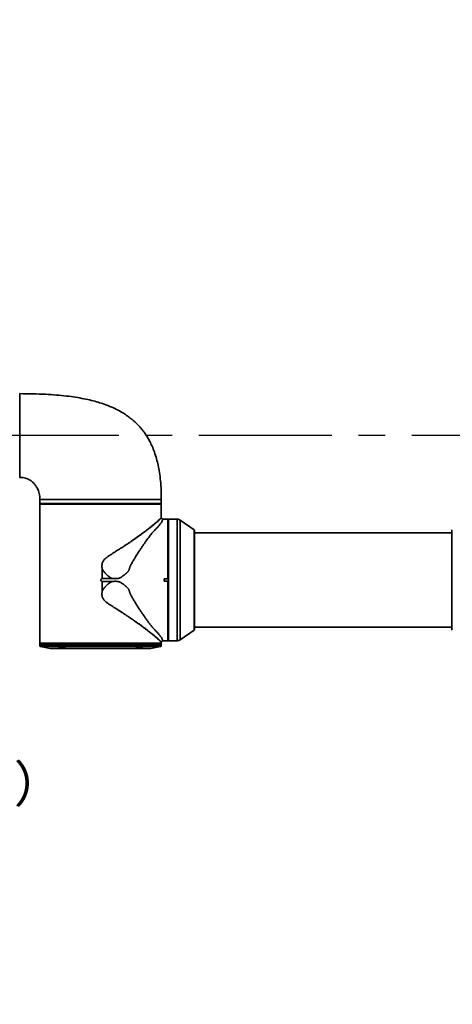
# Model space of a CAD drawing. Header units: millimetres. Extents: x 0 to 4200, y 0 to 2974.
# Tile 30 of 40: x 2574 to 2987, y 1279 to 2220. Entities that reach past the tile are written whole.
import ezdxf

# ---------------------------------------------------------------- set-up
doc = ezdxf.new("R2010")
doc.units = ezdxf.units.MM
doc.header["$LTSCALE"] = 10
doc.linetypes.add('CENTERX2', pattern=[20.32, 12.7, -2.54, 2.54, -2.54])
doc.layers.add('中心线层', color=6, linetype='CENTERX2', lineweight=25)
doc.layers.add('标注层', color=150, linetype='Continuous')
doc.styles.add('SLDTEXTSTYLE0', font='仿宋_GB2312', dxfattribs={"bigfont": 'bigfont'})
doc.styles.add('SLDTEXTSTYLE1', font='仿宋_GB2312')
doc.dimstyles.new('SLDDIMSTYLE0', dxfattribs={"dimtxt": 35, "dimasz": 40, "dimexe": 0, "dimexo": 0.0625, "dimgap": 8.75, "dimtad": 0, "dimtih": 1, "dimtoh": 1, "dimrnd": 1e-09, "dimzin": 12, "dimdsep": 46, "dimtxsty": 'SLDTEXTSTYLE1', "dimsah": 1, "dimcen": 0, "dimadec": 0, "dimazin": 3, "dimtfac": 1, "dimtdec": 3, "dimtofl": 0, "dimtmove": 0, "dimatfit": 3, "dimfxl": 1, "dimfrac": 2, "dimtolj": 1, "dimtzin": 12, "dimarcsym": 0})

# ---------------------------------------------------------------- blocks, each defined once
blk = doc.blocks.new('SW_NOTE_0')
at = {"layer": '标注层', "color": 0, "char_height": 35, "attachment_point": 1}
for s, insert, style in [('J6:±175°', (0, 45.12), 'SLDTEXTSTYLE1'), ('（可选±360°）', (0, 4.38), 'SLDTEXTSTYLE0')]:
    blk.add_mtext(s, dxfattribs=dict(at, insert=insert, style=style))
blk = doc.blocks.new('_D_3')
at = {"layer": '标注层'}
for p, q in [((3842.05, 2336.14), (3963.72, 2417.76)), ((3963.72, 2417.76), (4093.89, 2417.76))]:
    blk.add_line(p, q, dxfattribs=at)
blk.add_solid([(3842.05, 2336.14), (3878.05, 2354.27), (3872.48, 2362.58)], dxfattribs=at)
at = {"layer": '标注层', "char_height": 35, "attachment_point": 1, "style": 'SLDTEXTSTYLE1'}
for s, insert in [('%%c', (3973.72, 2462.88)), ('1844', (4012.42, 2462.88))]:
    blk.add_mtext(s, dxfattribs=dict(at, insert=insert))
blk = doc.blocks.new('SW_CENTERMARKSYMBOL_3')
at = {"layer": '中心线层', "color": 0}
blk.add_line((-1, 0), (-922.5, 0), dxfattribs=at)

msp = doc.modelspace()

# ---------------------------------------------------------------- linework, layer by layer
at = {"color": 7, "linetype": 'Continuous', "lineweight": 35}
for p, q in [((2593.39, 1761.491), (2593.39, 1757.691)), ((2709.381, 1757.688), (2709.381, 1761.493)), ((2593.381, 1753.491), (2593.381, 1623.994)), ((2593.581, 1757.179), (2593.39, 1756.988)), ((2709.372, 1756.988), (2593.39, 1756.988)), ((2593.39, 1756.988), (2593.39, 1753.491)), ((2593.889, 1757.491), (2593.889, 1757.488)), ((2708.873, 1757.488), (2593.889, 1757.488)), ((2596.381, 1757.691), (2596.381, 1757.487)), ((2706.381, 1757.487), (2706.381, 1757.691)), ((2708.873, 1757.488), (2708.873, 1757.491)), ((2709.372, 1756.988), (2709.181, 1757.179)), ((2709.372, 1753.491), (2709.372, 1756.988)), ((2709.381, 1743.974), (2709.381, 1753.491)), ((2715.678, 1742.491), (2710.97, 1742.491)), ((2716.178, 1741.991), (2715.678, 1742.491)), ((2715.678, 1742.491), (2715.678, 1685.496)), ((2716.181, 1741.991), (2716.178, 1741.991)), ((2716.178, 1741.991), (2716.178, 1685.448)), ((2724.605, 1742.491), (2716.181, 1742.491)), ((2716.181, 1742.491), (2716.181, 1626.491)), ((2740.754, 1732.29), (2727.472, 1741.587)), ((2741.181, 1637.512), (2741.181, 1731.471)), ((2986.581, 1731.471), (2986.581, 1637.512)), ((2986.581, 1729.491), (2741.181, 1729.491)), ((2652.904, 1686.014), (2652.904, 1695.444)), ((2662.251, 1686.014), (2652.904, 1686.014)), ((2712.181, 1683.486), (2712.181, 1685.496)), ((2715.678, 1685.496), (2712.181, 1685.496)), ((2715.678, 1685.496), (2715.869, 1685.496)), ((2716.178, 1685.448), (2716.181, 1685.448)), ((2652.904, 1673.538), (2652.904, 1682.968)), ((2652.904, 1682.968), (2662.251, 1682.968)), ((2712.181, 1683.486), (2715.678, 1683.486)), ((2715.678, 1683.486), (2715.678, 1626.5)), ((2715.869, 1683.486), (2715.678, 1683.486)), ((2716.178, 1683.535), (2716.178, 1626.999)), ((2716.181, 1683.535), (2716.178, 1683.535)), ((2680.4, 1647.753), (2680.415, 1647.742)), ((2741.181, 1639.491), (2986.581, 1639.491)), ((2727.472, 1627.395), (2740.754, 1636.693)), ((2593.381, 1623.994), (2593.881, 1623.494)), ((2593.381, 1623.994), (2709.381, 1623.994)), ((2593.381, 1623.394), (2593.381, 1621.912)), ((2594.185, 1620.931), (2603.256, 1619.117)), ((2691, 1620.295), (2690.465, 1620.085)), ((2699.506, 1619.117), (2708.577, 1620.931)), ((2708.881, 1623.494), (2709.381, 1623.994)), ((2709.381, 1623.994), (2709.381, 1625.009)), ((2709.381, 1621.912), (2709.381, 1623.394)), ((2710.97, 1626.491), (2712.181, 1626.491)), ((2712.181, 1626.5), (2715.678, 1626.5)), ((2712.181, 1626.491), (2712.181, 1626.5)), ((2715.869, 1626.691), (2715.678, 1626.5)), ((2716.178, 1626.999), (2716.181, 1626.999)), ((2716.181, 1626.491), (2724.605, 1626.491))]:
    msp.add_line(p, q, dxfattribs=at)
at = {"color": 8, "linetype": 'Continuous', "lineweight": 35}
for p, q in [((2724.605, 1742.491), (2724.605, 1626.491)), ((2727.472, 1741.587), (2727.472, 1627.395)), ((2740.754, 1732.29), (2740.754, 1636.693)), ((2593.381, 1621.912), (2709.381, 1621.912)), ((2594.185, 1620.931), (2611.021, 1620.931)), ((2603.256, 1619.117), (2685.481, 1619.117)), ((2611.021, 1620.931), (2708.577, 1620.931)), ((2685.481, 1619.117), (2699.506, 1619.117))]:
    msp.add_line(p, q, dxfattribs=at)
at = {"color": 7, "linetype": 'Continuous', "lineweight": 35, "flags": 128}
for points in [[(2652.904, 1686.014), (2652.143, 1685.253), (2651.381, 1684.491)], [(2651.381, 1684.491), (2652.143, 1683.73), (2652.904, 1682.968)]]:
    msp.add_lwpolyline(points, dxfattribs=at)
at = {"color": 7, "linetype": 'Continuous', "lineweight": 35}
for centre, radius, start, end in [((2724.605, 1737.491), 5, 55.00798, 90), ((2740.181, 1731.471), 1, 360, 55.00798), ((2987.581, 1731.471), 1, 124.99202, 180), ((2740.181, 1637.512), 1, 304.99202, 360), ((2987.581, 1637.512), 1, 180, 235.00798), ((2724.605, 1631.491), 5, 270, 304.99202), ((2594.381, 1621.912), 1, 180, 258.690068), ((2603.452, 1620.098), 1, 258.690068, 270), ((2699.31, 1620.098), 1, 270, 281.309932), ((2708.381, 1621.912), 1, 281.309932, 360)]:
    msp.add_arc(centre, radius, start, end, dxfattribs=at)
for points, knots in [([(2574.371, 1862.48), (2574.371, 1862.415), (2574.371, 1862.284), (2574.371, 1861.23), (2574.371, 1859.554), (2574.371, 1857.231), (2574.371, 1854.316), (2574.371, 1850.856), (2574.371, 1846.911), (2574.371, 1842.548), (2574.371, 1837.842), (2574.371, 1832.874), (2574.371, 1827.727), (2574.371, 1824.237), (2574.371, 1822.491)], [0, 0, 0, 0, 0.080763, 0.1643299, 0.2478969, 0.3314639, 0.4150308, 0.4985979, 0.582165, 0.665732, 0.749299, 0.832866, 0.916433, 1, 1, 1, 1]), ([(2709.354, 1761.491), (2709.336, 1764.411), (2709.299, 1770.339), (2708.694, 1778.915), (2707.719, 1786.892), (2706.442, 1793.897), (2704.844, 1800.45), (2702.935, 1806.511), (2700.743, 1812.035), (2698.549, 1816.618), (2696.378, 1820.506), (2694.323, 1823.724), (2692.389, 1826.429), (2690.598, 1828.714), (2688.808, 1830.81), (2686.964, 1832.797), (2685.071, 1834.68), (2682.951, 1836.628), (2680.383, 1838.79), (2677.096, 1841.272), (2672.979, 1844.002), (2667.912, 1846.887), (2661.761, 1849.822), (2655.351, 1852.316), (2648.859, 1854.407), (2642.459, 1856.136), (2635.314, 1857.721), (2627.361, 1859.129), (2618.592, 1860.322), (2608.951, 1861.278), (2598.377, 1861.974), (2586.744, 1862.415), (2578.627, 1862.465), (2574.381, 1862.491)], [0, 0, 0, 0, 0.0446641, 0.0906932, 0.1314425, 0.1675538, 0.1995823, 0.234583, 0.264679, 0.2904367, 0.3122675, 0.3327667, 0.3488212, 0.3631284, 0.377172, 0.3909828, 0.4045887, 0.4180145, 0.4350152, 0.4559279, 0.4809962, 0.5105493, 0.5450629, 0.5851775, 0.6156843, 0.6493739, 0.6865689, 0.7276228, 0.7729172, 0.821924, 0.8758204, 0.9350317, 1, 1, 1, 1]), ([(2574.371, 1822.491), (2574.371, 1820.746), (2574.371, 1817.255), (2574.371, 1812.109), (2574.371, 1807.14), (2574.371, 1802.434), (2574.371, 1798.071), (2574.371, 1794.126), (2574.371, 1790.667), (2574.371, 1787.75), (2574.371, 1785.434), (2574.371, 1783.73), (2574.371, 1782.77), (2574.371, 1782.377), (2574.371, 1782.499), (2574.371, 1782.503)], [0, 0, 0, 0, 0.083101, 0.1662019, 0.2493029, 0.3324039, 0.4155047, 0.4986058, 0.5817068, 0.6648077, 0.7479086, 0.8310096, 0.9141105, 0.9972115, 1, 1, 1, 1]), ([(2574.381, 1782.491), (2575.333, 1782.475), (2577.112, 1782.446), (2579.568, 1781.924), (2581.631, 1781.201), (2583.49, 1780.283), (2585.106, 1779.236), (2586.474, 1778.124), (2587.903, 1776.749), (2589.627, 1774.684), (2591.149, 1772.108), (2592.255, 1769.438), (2592.954, 1766.994), (2593.401, 1764.371), (2593.377, 1762.567), (2593.365, 1761.691)], [0, 0, 0, 0, 0.0903497, 0.1688885, 0.2376361, 0.297798, 0.3657386, 0.4203141, 0.4652319, 0.5542307, 0.6754106, 0.7481146, 0.8286686, 0.9167966, 1, 1, 1, 1]), ([(2593.39, 1761.491), (2593.455, 1761.491), (2593.885, 1761.491), (2595.462, 1761.491), (2596.607, 1761.491), (2599.571, 1761.491), (2601.388, 1761.491), (2605.627, 1761.491), (2608.048, 1761.491), (2613.403, 1761.491), (2616.337, 1761.491), (2622.607, 1761.491), (2625.943, 1761.491), (2632.892, 1761.491), (2636.505, 1761.491), (2643.873, 1761.491), (2647.627, 1761.491), (2651.381, 1761.491)], [0, 0, 0, 0, 0.125, 0.125, 0.25, 0.25, 0.375, 0.375, 0.5, 0.5, 0.625, 0.625, 0.75, 0.75, 0.875, 0.875, 1, 1, 1, 1]), ([(2709.381, 1761.491), (2709.381, 1761.491), (2709.007, 1761.491), (2707.526, 1761.491), (2706.419, 1761.491), (2703.513, 1761.491), (2701.715, 1761.491), (2697.497, 1761.491), (2695.077, 1761.491), (2689.709, 1761.491), (2686.76, 1761.491), (2680.448, 1761.491), (2677.084, 1761.491), (2670.069, 1761.491), (2666.419, 1761.491), (2658.973, 1761.491), (2655.177, 1761.491), (2651.381, 1761.491)], [0, 0, 0, 0, 0.125, 0.125, 0.25, 0.25, 0.375, 0.375, 0.5, 0.5, 0.625, 0.625, 0.75, 0.75, 0.875, 0.875, 1, 1, 1, 1]), ([(2593.39, 1757.691), (2593.455, 1757.691), (2593.885, 1757.691), (2595.462, 1757.691), (2596.607, 1757.691), (2599.571, 1757.691), (2601.388, 1757.691), (2605.627, 1757.691), (2608.048, 1757.691), (2613.403, 1757.691), (2616.337, 1757.691), (2622.607, 1757.691), (2625.943, 1757.691), (2632.892, 1757.691), (2636.505, 1757.691), (2643.873, 1757.691), (2647.627, 1757.691), (2651.381, 1757.691)], [0, 0, 0, 0, 0.125, 0.125, 0.25, 0.25, 0.375, 0.375, 0.5, 0.5, 0.625, 0.625, 0.75, 0.75, 0.875, 0.875, 1, 1, 1, 1]), ([(2593.889, 1757.488), (2593.864, 1757.463), (2593.814, 1757.413), (2593.737, 1757.336), (2593.659, 1757.258), (2593.607, 1757.206), (2593.581, 1757.179)], [0, 0, 0, 0, 0.2471347, 0.4956598, 0.7463586, 1, 1, 1, 1]), ([(2651.381, 1757.491), (2647.657, 1757.491), (2643.934, 1757.491), (2636.627, 1757.491), (2633.044, 1757.491), (2626.152, 1757.491), (2622.843, 1757.491), (2616.626, 1757.491), (2613.717, 1757.491), (2608.407, 1757.491), (2606.007, 1757.491), (2601.805, 1757.491), (2600.004, 1757.491), (2597.069, 1757.491), (2595.935, 1757.491), (2594.376, 1757.491), (2593.951, 1757.491), (2593.889, 1757.491)], [0, 0, 0, 0, 0.125, 0.125, 0.25, 0.25, 0.375, 0.375, 0.5, 0.5, 0.625, 0.625, 0.75, 0.75, 0.875, 0.875, 1, 1, 1, 1]), ([(2651.381, 1757.691), (2653.912, 1757.691), (2658.973, 1757.691), (2666.435, 1757.691), (2673.64, 1757.691), (2680.464, 1757.691), (2686.79, 1757.691), (2692.51, 1757.691), (2697.527, 1757.691), (2701.753, 1757.691), (2705.122, 1757.691), (2707.553, 1757.691), (2709.094, 1757.691), (2709.285, 1757.691), (2709.381, 1757.691)], [0, 0, 0, 0, 0.08333349, 0.16666679, 0.24999998, 0.33333342, 0.41666684, 0.49999996, 0.58333342, 0.66666674, 0.75000004, 0.83333338, 0.91666668, 1, 1, 1, 1]), ([(2708.873, 1757.491), (2708.811, 1757.491), (2708.386, 1757.491), (2706.827, 1757.491), (2705.693, 1757.491), (2702.758, 1757.491), (2700.956, 1757.491), (2696.755, 1757.491), (2694.355, 1757.491), (2689.045, 1757.491), (2686.136, 1757.491), (2679.918, 1757.491), (2676.61, 1757.491), (2669.718, 1757.491), (2666.135, 1757.491), (2658.828, 1757.491), (2655.104, 1757.491), (2651.381, 1757.491)], [0, 0, 0, 0, 0.125, 0.125, 0.25, 0.25, 0.375, 0.375, 0.5, 0.5, 0.625, 0.625, 0.75, 0.75, 0.875, 0.875, 1, 1, 1, 1]), ([(2709.181, 1757.179), (2709.155, 1757.206), (2709.102, 1757.258), (2709.025, 1757.336), (2708.948, 1757.413), (2708.898, 1757.463), (2708.873, 1757.488)], [0, 0, 0, 0, 0.25364142, 0.50434023, 0.75286534, 1, 1, 1, 1]), ([(2710.97, 1742.491), (2710.97, 1742.49), (2710.97, 1742.489), (2710.965, 1742.477), (2710.957, 1742.457), (2710.946, 1742.429), (2710.924, 1742.375), (2710.885, 1742.275), (2710.79, 1742.04), (2710.614, 1741.629), (2710.276, 1740.939), (2709.791, 1740.081), (2709.127, 1739.037), (2708.275, 1737.849), (2707.221, 1736.52), (2705.966, 1735.063), (2704.769, 1733.759), (2703.718, 1732.662), (2703.029, 1731.961), (2702.53, 1731.458), (2702.241, 1731.173), (2701.953, 1730.884), (2701.613, 1730.513), (2700.823, 1729.6), (2699.666, 1728.167), (2697.59, 1725.473), (2694.914, 1721.844), (2692.163, 1717.913), (2689.927, 1714.608), (2687.681, 1711.209), (2685.44, 1707.66), (2683.478, 1704.412), (2682.379, 1702.535), (2681.543, 1701.068), (2680.765, 1699.653), (2680.111, 1698.399), (2679.644, 1697.445), (2679.365, 1696.831), (2679.193, 1696.406), (2679.098, 1696.143), (2679.046, 1695.946), (2679.021, 1695.795), (2678.996, 1695.671), (2678.971, 1695.551), (2678.945, 1695.434), (2678.919, 1695.321), (2678.893, 1695.212), (2678.805, 1694.864), (2678.63, 1694.299), (2678.302, 1693.526), (2677.886, 1692.8), (2677.379, 1692.127), (2676.789, 1691.518), (2676.241, 1691.067), (2675.831, 1690.776), (2675.59, 1690.621), (2675.416, 1690.504), (2675.246, 1690.373), (2675.025, 1690.192), (2674.752, 1689.955), (2674.427, 1689.675), (2674.104, 1689.394), (2673.779, 1689.115), (2673.122, 1688.567), (2672.108, 1687.78), (2670.644, 1686.877), (2669.055, 1686.214), (2667.659, 1685.909), (2666.522, 1685.791), (2665.685, 1685.758), (2664.851, 1685.768), (2664.022, 1685.814), (2663.149, 1685.893), (2662.555, 1685.973), (2662.251, 1686.014)], [0, 0, 0, 0, 0.00621961, 0.01246571, 0.01873843, 0.0250379, 0.03136426, 0.04722042, 0.06256114, 0.09497883, 0.1247461, 0.15671694, 0.18729519, 0.21826758, 0.24907631, 0.2798142, 0.31120471, 0.32668204, 0.34252365, 0.35032549, 0.354224, 0.35811978, 0.36590133, 0.37367533, 0.40471413, 0.43570508, 0.4977756, 0.56034655, 0.59161447, 0.62281758, 0.68525701, 0.71662291, 0.73335554, 0.74799986, 0.76503373, 0.77939408, 0.78810719, 0.79509607, 0.79842613, 0.80104022, 0.80294829, 0.80416834, 0.80535531, 0.8065093, 0.80763042, 0.80871878, 0.80977452, 0.81079777, 0.81879389, 0.82636997, 0.83424748, 0.84206932, 0.84976333, 0.85776277, 0.86172187, 0.86370572, 0.86568675, 0.86754512, 0.86964297, 0.87360338, 0.8775673, 0.88152627, 0.88548442, 0.88943899, 0.90521039, 0.92100482, 0.93689423, 0.95262402, 0.9603417, 0.96851277, 0.97576431, 0.98342132, 0.99149633, 1, 1, 1, 1]), ([(2680.504, 1721.3), (2681.563, 1722.032), (2683.574, 1723.421), (2686.485, 1725.492), (2689.212, 1727.468), (2691.929, 1729.485), (2694.501, 1731.437), (2696.922, 1733.315), (2699.07, 1735.019), (2701.281, 1736.811), (2703.482, 1738.639), (2705.557, 1740.418), (2707.232, 1741.895), (2708.464, 1743.022), (2709.24, 1743.803), (2709.333, 1743.918), (2709.378, 1743.974)], [0, 0, 0, 0, 0.0659503, 0.1250898, 0.1896045, 0.2502386, 0.3175192, 0.3816391, 0.4426285, 0.5005229, 0.5850232, 0.668124, 0.7507295, 0.83462, 0.9196962, 1, 1, 1, 1]), ([(2709.362, 1743.92), (2709.357, 1743.911), (2709.345, 1743.893), (2709.32, 1743.854), (2709.282, 1743.798), (2709.222, 1743.709), (2709.129, 1743.576), (2709.021, 1743.43), (2708.868, 1743.227), (2708.566, 1742.86), (2707.97, 1742.222), (2707.054, 1741.362), (2705.869, 1740.316), (2704.082, 1738.795), (2701.755, 1736.892), (2698.929, 1734.651), (2696.188, 1732.533), (2693.172, 1730.265), (2690.491, 1728.296), (2687.865, 1726.405), (2685.867, 1724.992), (2684.146, 1723.793), (2682.949, 1722.966), (2681.736, 1722.135), (2680.914, 1721.579), (2680.504, 1721.3)], [0, 0, 0, 0, 0.0088252, 0.0184777, 0.0289606, 0.0434177, 0.0627958, 0.0835976, 0.0937076, 0.1253825, 0.1870543, 0.2444484, 0.2980131, 0.3701485, 0.4771146, 0.5492196, 0.6365019, 0.7110323, 0.7863568, 0.8341814, 0.8960397, 0.9220465, 0.9480462, 0.9740327, 1, 1, 1, 1]), ([(2709.382, 1743.971), (2709.381, 1743.971), (2709.381, 1743.969), (2709.377, 1743.959), (2709.371, 1743.944), (2709.365, 1743.928), (2709.362, 1743.92)], [0, 0, 0, 0, 0.25505502, 0.50670084, 0.75499614, 1, 1, 1, 1]), ([(2709.362, 1743.92), (2709.365, 1743.928), (2709.371, 1743.944), (2709.377, 1743.959), (2709.381, 1743.969), (2709.381, 1743.971), (2709.382, 1743.971)], [0, 0, 0, 0, 0.2450039, 0.4932992, 0.744945, 1, 1, 1, 1]), ([(2709.382, 1743.971), (2709.383, 1743.963), (2709.384, 1743.956), (2709.385, 1743.948), (2709.387, 1743.935), (2709.39, 1743.923), (2709.392, 1743.91), (2709.397, 1743.886), (2709.402, 1743.861), (2709.408, 1743.836), (2709.419, 1743.788), (2709.433, 1743.739), (2709.448, 1743.692), (2709.479, 1743.598), (2709.518, 1743.507), (2709.564, 1743.42), (2709.656, 1743.247), (2709.776, 1743.09), (2709.918, 1742.957), (2709.935, 1742.941), (2709.953, 1742.924), (2709.972, 1742.909), (2709.981, 1742.901), (2709.99, 1742.893), (2710, 1742.885), (2710.009, 1742.877), (2710.019, 1742.87), (2710.028, 1742.862), (2710.066, 1742.832), (2710.106, 1742.803), (2710.146, 1742.777), (2710.228, 1742.723), (2710.314, 1742.677), (2710.404, 1742.638), (2710.58, 1742.561), (2710.771, 1742.512), (2710.97, 1742.491)], [0.34575936, 0.34575936, 0.34575936, 0.34575936, 0.35126215, 0.35126215, 0.35126215, 0.36012972, 0.36012972, 0.36012972, 0.37786484, 0.37786484, 0.37786484, 0.41333509, 0.41333509, 0.41333509, 0.48427559, 0.48427559, 0.48427559, 0.62615658, 0.62615658, 0.62615658, 0.64389171, 0.64389171, 0.64389171, 0.65275927, 0.65275927, 0.65275927, 0.66162683, 0.66162683, 0.66162683, 0.69709708, 0.69709708, 0.69709708, 0.76803758, 0.76803758, 0.76803758, 0.90655381, 0.90655381, 0.90655381, 0.90655381]), ([(2652.904, 1695.444), (2652.885, 1695.598), (2652.847, 1695.901), (2652.803, 1696.35), (2652.768, 1696.786), (2652.744, 1697.208), (2652.73, 1697.617), (2652.725, 1698.336), (2652.778, 1699.328), (2653.01, 1700.599), (2653.44, 1701.799), (2654.093, 1702.916), (2654.91, 1703.918), (2655.811, 1704.797), (2656.793, 1705.629), (2658.151, 1706.668), (2659.926, 1707.895), (2662.051, 1709.286), (2663.973, 1710.506), (2665.841, 1711.687), (2667.846, 1712.958), (2670.141, 1714.426), (2672.244, 1715.789), (2673.967, 1716.916), (2675.352, 1717.83), (2676.689, 1718.718), (2677.977, 1719.583), (2679.22, 1720.423), (2680.025, 1720.973), (2680.422, 1721.245)], [0, 0, 0, 0, 0.01133679, 0.02232192, 0.03295988, 0.0432556, 0.05321453, 0.06284269, 0.09585782, 0.12565405, 0.15693585, 0.18844192, 0.21979234, 0.25115933, 0.28042583, 0.31397774, 0.37646801, 0.43890627, 0.50138012, 0.54523947, 0.60375167, 0.67938545, 0.75122487, 0.79530044, 0.83833066, 0.88031561, 0.9212554, 0.96115016, 1, 1, 1, 1]), ([(2652.904, 1695.444), (2652.969, 1695.314), (2653.1, 1695.054), (2653.306, 1694.667), (2653.521, 1694.283), (2653.745, 1693.903), (2653.978, 1693.525), (2654.22, 1693.151), (2654.471, 1692.781), (2654.731, 1692.414), (2655, 1692.051), (2655.278, 1691.693), (2655.565, 1691.339), (2655.861, 1690.99), (2656.166, 1690.646), (2656.48, 1690.306), (2656.804, 1689.973), (2657.136, 1689.645), (2657.476, 1689.322), (2657.826, 1689.006), (2658.185, 1688.697), (2658.553, 1688.394), (2658.929, 1688.098), (2659.314, 1687.809), (2659.708, 1687.527), (2660.11, 1687.254), (2660.521, 1686.988), (2660.941, 1686.731), (2661.369, 1686.482), (2661.805, 1686.242), (2662.102, 1686.09), (2662.251, 1686.014)], [0, 0, 0, 0, 0.0322916, 0.0647144, 0.0972712, 0.1299648, 0.1627978, 0.1957729, 0.2288928, 0.2621602, 0.2955777, 0.3291479, 0.3628735, 0.3967572, 0.4308017, 0.4650098, 0.4993843, 0.5339281, 0.5686443, 0.6035359, 0.6386063, 0.6738588, 0.7092971, 0.7449249, 0.7807463, 0.8167656, 0.8529872, 0.8894161, 0.9260574, 0.9629167, 1, 1, 1, 1]), ([(2662.251, 1682.968), (2662.112, 1682.897), (2661.836, 1682.756), (2661.43, 1682.534), (2661.03, 1682.304), (2660.637, 1682.066), (2660.252, 1681.821), (2659.874, 1681.569), (2659.503, 1681.31), (2659.14, 1681.044), (2658.784, 1680.772), (2658.436, 1680.494), (2658.095, 1680.209), (2657.762, 1679.919), (2657.436, 1679.623), (2657.119, 1679.321), (2656.808, 1679.014), (2656.506, 1678.702), (2656.211, 1678.386), (2655.924, 1678.064), (2655.645, 1677.738), (2655.373, 1677.408), (2655.109, 1677.074), (2654.853, 1676.735), (2654.605, 1676.393), (2654.365, 1676.047), (2654.133, 1675.698), (2653.908, 1675.346), (2653.691, 1674.99), (2653.483, 1674.631), (2653.282, 1674.27), (2653.088, 1673.906), (2652.965, 1673.661), (2652.904, 1673.538)], [0, 0, 0, 0, 0.0344955, 0.0688087, 0.1029441, 0.1369065, 0.1707, 0.2043286, 0.237796, 0.2711058, 0.3042613, 0.3372656, 0.3701219, 0.4028329, 0.4354014, 0.4678301, 0.5001215, 0.532278, 0.5643021, 0.5961961, 0.6279622, 0.6596028, 0.6911201, 0.7225162, 0.7537935, 0.7849541, 0.8160002, 0.8469341, 0.877758, 0.9084742, 0.9390851, 0.9695929, 1, 1, 1, 1]), ([(2662.251, 1682.968), (2662.43, 1682.993), (2662.782, 1683.042), (2663.305, 1683.101), (2663.813, 1683.149), (2664.307, 1683.185), (2664.787, 1683.208), (2665.252, 1683.22), (2665.854, 1683.219), (2666.582, 1683.187), (2667.447, 1683.093), (2668.291, 1682.935), (2669.401, 1682.629), (2670.729, 1682.061), (2671.939, 1681.302), (2672.865, 1680.615), (2673.538, 1680.074), (2674.148, 1679.55), (2674.583, 1679.173), (2674.931, 1678.872), (2675.206, 1678.64), (2675.491, 1678.422), (2675.711, 1678.286), (2675.947, 1678.124), (2676.577, 1677.666), (2677.304, 1676.978), (2677.965, 1676.06), (2678.368, 1675.321), (2678.683, 1674.534), (2678.858, 1673.927), (2678.955, 1673.508), (2678.992, 1673.335), (2679.019, 1673.194), (2679.038, 1673.09), (2679.059, 1672.985), (2679.11, 1672.803), (2679.218, 1672.509), (2679.422, 1672.023), (2679.721, 1671.377), (2680.19, 1670.429), (2680.842, 1669.188), (2681.618, 1667.782), (2682.45, 1666.324), (2683.543, 1664.46), (2685.49, 1661.243), (2687.709, 1657.731), (2689.932, 1654.367), (2692.15, 1651.089), (2694.891, 1647.171), (2697.562, 1643.546), (2699.379, 1641.188), (2700.277, 1640.061), (2700.791, 1639.434), (2701.198, 1638.949), (2701.591, 1638.496), (2701.927, 1638.127), (2702.19, 1637.86), (2702.477, 1637.577), (2702.972, 1637.079), (2703.655, 1636.385), (2704.707, 1635.289), (2705.913, 1633.979), (2707.182, 1632.509), (2708.25, 1631.167), (2709.109, 1629.972), (2709.777, 1628.925), (2710.266, 1628.062), (2710.609, 1627.364), (2710.788, 1626.947), (2710.884, 1626.709), (2710.928, 1626.597), (2710.954, 1626.532), (2710.968, 1626.498), (2710.97, 1626.493), (2710.97, 1626.491)], [0, 0, 0, 0, 0.0049967, 0.009848, 0.0145558, 0.0191223, 0.0235496, 0.0278404, 0.0319974, 0.040212, 0.0479846, 0.0560636, 0.0639375, 0.0798127, 0.0958061, 0.1033669, 0.1117319, 0.1197039, 0.125676, 0.1276801, 0.1324551, 0.1356422, 0.1376302, 0.1396174, 0.1435754, 0.1592368, 0.1670832, 0.1750236, 0.1826656, 0.1907667, 0.1927446, 0.1947632, 0.1957627, 0.1967741, 0.1977578, 0.1987642, 0.2021075, 0.2065866, 0.213629, 0.222185, 0.236522, 0.2534191, 0.2680083, 0.2846833, 0.3157708, 0.3776, 0.4084767, 0.4394015, 0.5016266, 0.5638272, 0.5947262, 0.6101528, 0.6178635, 0.6255742, 0.634395, 0.6410006, 0.6448624, 0.6487264, 0.6564533, 0.6721082, 0.6873885, 0.7189609, 0.7498708, 0.7809015, 0.8120727, 0.8425225, 0.8743496, 0.9044152, 0.9371627, 0.952618, 0.9686007, 0.9791409, 0.9896072, 1, 1, 1, 1]), ([(2652.904, 1673.538), (2652.884, 1673.374), (2652.846, 1673.068), (2652.804, 1672.64), (2652.764, 1672.148), (2652.735, 1671.598), (2652.721, 1670.741), (2652.775, 1669.682), (2653.001, 1668.411), (2653.436, 1667.192), (2654.086, 1666.077), (2654.899, 1665.077), (2655.798, 1664.197), (2656.778, 1663.365), (2658.14, 1662.322), (2659.92, 1661.091), (2662.057, 1659.693), (2664.65, 1658.047), (2668.18, 1655.818), (2671.54, 1653.655), (2674.475, 1651.733), (2676.364, 1650.482), (2678.089, 1649.325), (2679.374, 1648.454), (2680.098, 1647.959), (2680.4, 1647.753)], [0, 0, 0, 0, 0.0120959, 0.022568, 0.0314022, 0.0481988, 0.0628321, 0.0941277, 0.1256016, 0.1568411, 0.1882824, 0.2195548, 0.2508259, 0.2802762, 0.3137341, 0.3766002, 0.4394044, 0.5022439, 0.6045715, 0.7517998, 0.8059543, 0.8758141, 0.9290657, 0.9704506, 1, 1, 1, 1]), ([(2680.415, 1647.742), (2680.639, 1647.591), (2681.094, 1647.283), (2681.786, 1646.813), (2682.5, 1646.324), (2683.236, 1645.819), (2683.992, 1645.296), (2684.767, 1644.757), (2685.561, 1644.203), (2686.372, 1643.632), (2687.199, 1643.047), (2688.041, 1642.448), (2688.895, 1641.836), (2689.761, 1641.211), (2690.637, 1640.575), (2692.59, 1639.148), (2695.193, 1637.206), (2697.996, 1635.055), (2699.873, 1633.583), (2701.479, 1632.306), (2702.888, 1631.164), (2704.49, 1629.84), (2705.832, 1628.699), (2707.025, 1627.647), (2707.95, 1626.78), (2708.55, 1626.142), (2708.863, 1625.761), (2709.019, 1625.557), (2709.131, 1625.404), (2709.221, 1625.275), (2709.287, 1625.176), (2709.333, 1625.108), (2709.353, 1625.077), (2709.362, 1625.063)], [0, 0, 0, 0, 0.0140435, 0.0286821, 0.0439132, 0.0597341, 0.0761416, 0.0931321, 0.1107018, 0.1288462, 0.1475606, 0.1668396, 0.1866774, 0.207068, 0.2280045, 0.2494796, 0.3493204, 0.4269815, 0.4831727, 0.5185061, 0.5809164, 0.6286103, 0.7008256, 0.7543965, 0.8117268, 0.8737512, 0.9044729, 0.9177584, 0.9369483, 0.9571116, 0.9701928, 0.9857803, 1, 1, 1, 1]), ([(2709.378, 1625.009), (2709.379, 1625.008), (2709.46, 1624.918), (2709.17, 1625.259), (2708.461, 1625.96), (2707.297, 1627.025), (2705.937, 1628.232), (2704.492, 1629.48), (2702.824, 1630.892), (2701.123, 1632.298), (2699.418, 1633.681), (2697.764, 1635.002), (2695.936, 1636.436), (2693.927, 1637.983), (2691.395, 1639.897), (2688.278, 1642.201), (2684.506, 1644.912), (2681.796, 1646.787), (2680.415, 1647.742)], [0, 0, 0, 0, 0.0008506, 0.0817764, 0.1667747, 0.2505307, 0.3129755, 0.3754225, 0.436512, 0.5003223, 0.5461342, 0.5940066, 0.6439583, 0.6960056, 0.7501637, 0.8313042, 0.914091, 1, 1, 1, 1]), ([(2593.389, 1623.392), (2593.386, 1623.392), (2593.221, 1623.392), (2593.803, 1623.392), (2595.209, 1623.392), (2597.692, 1623.392), (2601.075, 1623.392), (2605.277, 1623.392), (2608.728, 1623.392), (2610.454, 1623.392)], [0, 0, 0, 0, 0.00262338, 0.16885287, 0.33508212, 0.50131172, 0.66754137, 0.83377066, 1, 1, 1, 1]), ([(2603.509, 1619.1), (2603.592, 1619.1), (2603.759, 1619.1), (2605.044, 1619.1), (2607.06, 1619.1), (2609.861, 1619.1), (2613.327, 1619.1), (2616.176, 1619.1), (2617.6, 1619.1)], [0, 0, 0, 0, 0.1666667, 0.3333333, 0.5, 0.6666664, 0.8333332, 1, 1, 1, 1]), ([(2610.454, 1623.392), (2612.314, 1623.392), (2616.036, 1623.392), (2622.411, 1623.392), (2629.231, 1623.392), (2636.443, 1623.392), (2643.908, 1623.392), (2651.501, 1623.392), (2659.092, 1623.392), (2666.552, 1623.392), (2673.751, 1623.392), (2680.568, 1623.392), (2686.885, 1623.392), (2692.595, 1623.392), (2697.6, 1623.392), (2701.813, 1623.392), (2705.168, 1623.392), (2707.584, 1623.392), (2709.103, 1623.392), (2709.284, 1623.392), (2709.373, 1623.392)], [0, 0, 0, 0, 0.0556044, 0.1112088, 0.1668129, 0.2224173, 0.2780216, 0.3336258, 0.3892302, 0.4448346, 0.5004388, 0.556043, 0.6116474, 0.6672517, 0.722856, 0.7784603, 0.8340646, 0.889669, 0.9452732, 1, 1, 1, 1]), ([(2616.906, 1619.263), (2616.863, 1619.264), (2616.776, 1619.264), (2616.638, 1619.267), (2616.495, 1619.273), (2616.346, 1619.28), (2616.191, 1619.29), (2616.031, 1619.302), (2615.73, 1619.327), (2615.271, 1619.375), (2614.649, 1619.458), (2614.029, 1619.559), (2613.437, 1619.671), (2612.89, 1619.792), (2612.414, 1619.915), (2612.018, 1620.038), (2611.726, 1620.154), (2611.541, 1620.262), (2611.478, 1620.355), (2611.536, 1620.432), (2611.688, 1620.479), (2611.866, 1620.506), (2612.028, 1620.521), (2612.215, 1620.53), (2612.36, 1620.531), (2612.432, 1620.531)], [0, 0, 0, 0, 0.01804697, 0.03592522, 0.0537059, 0.07146106, 0.08926274, 0.10718218, 0.12528895, 0.1874751, 0.25008323, 0.31210871, 0.37485341, 0.43683644, 0.49965395, 0.56178701, 0.62452348, 0.6869323, 0.7495146, 0.8120737, 0.87454172, 0.90607137, 0.9373081, 0.96852648, 1, 1, 1, 1]), ([(2616.804, 1619.394), (2616.657, 1619.397), (2616.359, 1619.402), (2615.65, 1619.456), (2614.66, 1619.582), (2613.493, 1619.8), (2612.503, 1620.049), (2611.866, 1620.288), (2611.649, 1620.434), (2611.688, 1620.484), (2611.689, 1620.485)], [0, 0, 0, 0, 0.0829543, 0.1674134, 0.3336829, 0.5000615, 0.6662736, 0.8323654, 0.9983757, 1, 1, 1, 1]), ([(2612.432, 1620.531), (2612.476, 1620.531), (2612.562, 1620.531), (2612.7, 1620.528), (2612.844, 1620.523), (2612.993, 1620.517), (2613.148, 1620.508), (2613.308, 1620.498), (2613.609, 1620.475), (2614.069, 1620.432), (2614.693, 1620.356), (2615.314, 1620.263), (2615.908, 1620.156), (2616.454, 1620.039), (2616.931, 1619.917), (2617.324, 1619.793), (2617.615, 1619.673), (2617.798, 1619.56), (2617.86, 1619.459), (2617.802, 1619.375), (2617.65, 1619.322), (2617.473, 1619.292), (2617.311, 1619.276), (2617.124, 1619.265), (2616.979, 1619.264), (2616.906, 1619.263)], [0, 0, 0, 0, 0.0180038, 0.035888, 0.0537027, 0.0714986, 0.0893269, 0.1072385, 0.1252838, 0.1876282, 0.2500836, 0.3125393, 0.3748533, 0.4375021, 0.4996494, 0.5624517, 0.6245163, 0.6873593, 0.7495102, 0.8122328, 0.8745515, 0.9058058, 0.9370236, 0.9685167, 1, 1, 1, 1]), ([(2617.462, 1619.447), (2617.462, 1619.447), (2617.461, 1619.447), (2617.442, 1619.442), (2617.422, 1619.438), (2617.38, 1619.431), (2617.358, 1619.427), (2617.289, 1619.417), (2617.238, 1619.412), (2617.156, 1619.405), (2617.127, 1619.403), (2617.083, 1619.401), (2617.068, 1619.4), (2617.037, 1619.399), (2617.022, 1619.398), (2616.99, 1619.397), (2616.974, 1619.397), (2616.941, 1619.396), (2616.924, 1619.395), (2616.874, 1619.395), (2616.84, 1619.394), (2616.805, 1619.394)], [-0.0100101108, -0.0100101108, -0.0100101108, -0.0100101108, -0.0100076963, -0.0100076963, -0.0098512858, -0.0098512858, -0.0096948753, -0.0096948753, -0.0093820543, -0.0093820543, -0.0092256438, -0.0092256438, -0.0091474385, -0.0091474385, -0.0090692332, -0.0090692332, -0.008991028, -0.008991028, -0.0089128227, -0.0089128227, -0.0087564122, -0.0087564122, -0.0087564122, -0.0087564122]), ([(2617.6, 1619.1), (2619.136, 1619.1), (2622.208, 1619.1), (2627.469, 1619.1), (2633.099, 1619.1), (2639.052, 1619.1), (2645.213, 1619.1), (2651.48, 1619.1), (2657.746, 1619.1), (2663.903, 1619.1), (2669.845, 1619.1), (2675.472, 1619.1), (2680.686, 1619.1), (2685.399, 1619.1), (2689.53, 1619.1), (2693.007, 1619.1), (2695.776, 1619.1), (2697.77, 1619.1), (2699.024, 1619.1), (2699.173, 1619.1), (2699.247, 1619.1)], [0, 0, 0, 0, 0.05560245, 0.11120495, 0.16680748, 0.22241013, 0.27801262, 0.33361508, 0.38921776, 0.44482014, 0.50042268, 0.5560253, 0.61162782, 0.66723029, 0.72283293, 0.77843551, 0.83403792, 0.88964049, 0.945243, 1, 1, 1, 1]), ([(2617.644, 1619.632), (2617.673, 1619.617), (2617.702, 1619.601), (2617.686, 1619.592), (2617.686, 1619.591)], [0, 0, 0, 0, 0.9590804, 1, 1, 1, 1]), ([(2685.999, 1619.263), (2685.959, 1619.264), (2685.878, 1619.264), (2685.767, 1619.267), (2685.663, 1619.272), (2685.567, 1619.279), (2685.479, 1619.288), (2685.399, 1619.299), (2685.268, 1619.322), (2685.126, 1619.366), (2685.057, 1619.444), (2685.097, 1619.538), (2685.225, 1619.627), (2685.378, 1619.702), (2685.518, 1619.759), (2685.682, 1619.818), (2685.81, 1619.858), (2685.875, 1619.878)], [0, 0, 0, 0, 0.03600058, 0.07169066, 0.10720125, 0.14266481, 0.17821387, 0.21397953, 0.25009007, 0.37451427, 0.499714, 0.62381421, 0.74925372, 0.81152647, 0.87371734, 0.9363617, 1, 1, 1, 1]), ([(2690.343, 1620.048), (2690.043, 1619.966), (2689.443, 1619.804), (2688.281, 1619.589), (2687.124, 1619.438), (2686.11, 1619.377), (2685.439, 1619.423), (2685.159, 1619.529), (2685.271, 1619.63), (2685.306, 1619.661)], [0, 0, 0, 0, 0.155653, 0.3107532, 0.4658781, 0.6210385, 0.7761086, 0.9311639, 1, 1, 1, 1]), ([(2685.875, 1619.878), (2685.911, 1619.889), (2685.984, 1619.91), (2686.1, 1619.943), (2686.222, 1619.975), (2686.391, 1620.017), (2686.614, 1620.069), (2686.992, 1620.149), (2687.5, 1620.244), (2688.142, 1620.343), (2688.684, 1620.411), (2689.105, 1620.455), (2689.414, 1620.483), (2689.71, 1620.504), (2689.991, 1620.52), (2690.254, 1620.53), (2690.412, 1620.531), (2690.491, 1620.531)], [0, 0, 0, 0, 0.0313789, 0.0627978, 0.0943347, 0.1260683, 0.1888428, 0.2515837, 0.376046, 0.5009326, 0.6255272, 0.6881524, 0.7502948, 0.8130715, 0.8752252, 0.9373405, 1, 1, 1, 1]), ([(2690.612, 1619.954), (2690.57, 1619.942), (2690.486, 1619.917), (2690.351, 1619.88), (2690.211, 1619.844), (2690.065, 1619.807), (2689.913, 1619.771), (2689.755, 1619.736), (2689.454, 1619.671), (2688.99, 1619.579), (2688.349, 1619.473), (2687.809, 1619.398), (2687.387, 1619.349), (2687.078, 1619.319), (2686.781, 1619.294), (2686.5, 1619.277), (2686.235, 1619.266), (2686.078, 1619.264), (2685.999, 1619.263)], [0, 0, 0, 0, 0.0364425, 0.0724623, 0.1081769, 0.1437038, 0.1791605, 0.2146622, 0.2503216, 0.3759466, 0.5000929, 0.624905, 0.687665, 0.7498854, 0.8126141, 0.8752629, 0.9376419, 1, 1, 1, 1]), ([(2690.465, 1620.085), (2690.433, 1620.075), (2690.4, 1620.064), (2690.358, 1620.052), (2690.351, 1620.05), (2690.343, 1620.048)], [0.00976346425, 0.00976346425, 0.00976346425, 0.00976346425, 0.00991979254, 0.00991979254, 0.00995290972, 0.00995290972, 0.00995290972, 0.00995290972]), ([(2690.491, 1620.531), (2690.531, 1620.531), (2690.612, 1620.531), (2690.723, 1620.528), (2690.827, 1620.524), (2690.923, 1620.518), (2691.011, 1620.51), (2691.091, 1620.5), (2691.223, 1620.48), (2691.364, 1620.44), (2691.433, 1620.369), (2691.392, 1620.282), (2691.263, 1620.198), (2691.109, 1620.126), (2690.967, 1620.07), (2690.803, 1620.013), (2690.676, 1619.974), (2690.612, 1619.954)], [0, 0, 0, 0, 0.0359187, 0.0716181, 0.10719, 0.1427278, 0.1783252, 0.214076, 0.2500728, 0.374781, 0.499717, 0.6245873, 0.7492569, 0.812571, 0.8751048, 0.9374024, 1, 1, 1, 1]), ([(2709.362, 1625.063), (2709.365, 1625.055), (2709.371, 1625.039), (2709.377, 1625.023), (2709.381, 1625.013), (2709.381, 1625.012), (2709.382, 1625.011)], [0, 0, 0, 0, 0.2450039, 0.4932992, 0.744945, 1, 1, 1, 1]), ([(2709.382, 1625.011), (2709.381, 1625.012), (2709.381, 1625.013), (2709.377, 1625.023), (2709.371, 1625.039), (2709.365, 1625.055), (2709.362, 1625.063)], [0, 0, 0, 0, 0.255055, 0.5067008, 0.7549961, 1, 1, 1, 1]), ([(2709.382, 1625.011), (2709.383, 1625.019), (2709.384, 1625.027), (2709.385, 1625.035), (2709.387, 1625.047), (2709.39, 1625.06), (2709.392, 1625.072), (2709.397, 1625.097), (2709.402, 1625.122), (2709.408, 1625.146), (2709.419, 1625.195), (2709.433, 1625.243), (2709.448, 1625.29), (2709.479, 1625.385), (2709.518, 1625.476), (2709.564, 1625.562), (2709.656, 1625.736), (2709.776, 1625.892), (2709.918, 1626.025), (2709.935, 1626.042), (2709.953, 1626.058), (2709.972, 1626.074), (2709.981, 1626.082), (2709.99, 1626.09), (2710, 1626.097), (2710.009, 1626.105), (2710.019, 1626.113), (2710.028, 1626.12), (2710.066, 1626.151), (2710.106, 1626.179), (2710.146, 1626.206), (2710.228, 1626.259), (2710.314, 1626.305), (2710.404, 1626.345), (2710.58, 1626.421), (2710.771, 1626.471), (2710.97, 1626.491)], [0.34575936, 0.34575936, 0.34575936, 0.34575936, 0.35126215, 0.35126215, 0.35126215, 0.36012972, 0.36012972, 0.36012972, 0.37786484, 0.37786484, 0.37786484, 0.41333509, 0.41333509, 0.41333509, 0.48427559, 0.48427559, 0.48427559, 0.62615658, 0.62615658, 0.62615658, 0.64389171, 0.64389171, 0.64389171, 0.65275927, 0.65275927, 0.65275927, 0.66162683, 0.66162683, 0.66162683, 0.69709708, 0.69709708, 0.69709708, 0.76803758, 0.76803758, 0.76803758, 0.90655381, 0.90655381, 0.90655381, 0.90655381]), ([(2715.869, 1626.691), (2715.896, 1626.717), (2715.948, 1626.77), (2716.026, 1626.847), (2716.102, 1626.924), (2716.153, 1626.974), (2716.178, 1626.999)], [0, 0, 0, 0, 0.2536414, 0.5043402, 0.7528653, 1, 1, 1, 1])]:
    msp.add_open_spline(points, degree=3, knots=knots, dxfattribs=at)
for points in [[(2574.381, 1862.491), (2574.381, 1862.491), (2574.381, 1861.976), (2574.381, 1859.685), (2574.381, 1855.964), (2574.381, 1850.958), (2574.381, 1844.857), (2574.381, 1837.897), (2574.381, 1830.345), (2574.381, 1825.109), (2574.381, 1822.491)], [(2574.381, 1822.491), (2574.381, 1819.873), (2574.381, 1814.637), (2574.381, 1807.085), (2574.381, 1800.125), (2574.381, 1794.025), (2574.381, 1789.018), (2574.381, 1785.298), (2574.381, 1783.007), (2574.381, 1782.491), (2574.381, 1782.491)], [(2593.399, 1761.691), (2593.396, 1761.625), (2593.393, 1761.558), (2593.39, 1761.491)], [(2680.422, 1721.245), (2680.449, 1721.263), (2680.476, 1721.282), (2680.504, 1721.3)], [(2715.869, 1685.496), (2715.973, 1685.496), (2716.076, 1685.48), (2716.178, 1685.448)], [(2716.178, 1683.535), (2716.076, 1683.502), (2715.973, 1683.486), (2715.869, 1683.486)]]:
    msp.add_open_spline(points, degree=3, dxfattribs=at)
at = {"layer": '中心线层', "linetype": 'CENTERX2'}
msp.add_arc((3076.381, 1822.491), 922, 95, 85, dxfattribs=at)

# ---------------------------------------------------------------- block references
at = {"layer": '中心线层'}
msp.add_blockref('SW_CENTERMARKSYMBOL_3', (3076.381, 1822.491), dxfattribs=at)
at = {"layer": '标注层'}
msp.add_blockref('SW_NOTE_0', (2288.668, 1502.832), dxfattribs=at)

# ---------------------------------------------------------------- dimensions: what is measured, and where the dimension line sits
dim = msp.add_diameter_dim_2p(p1=(2310.713, 1308.841), p2=(3842.049, 2336.141), dimstyle='SLDDIMSTYLE0', dxfattribs=at)
dim.commit()
dim.dimension.update_dxf_attribs({"geometry": '_D_3', "text_midpoint": (4033.803, 2440.998), "dimtype": 163})

doc.saveas('drawing.dxf')
